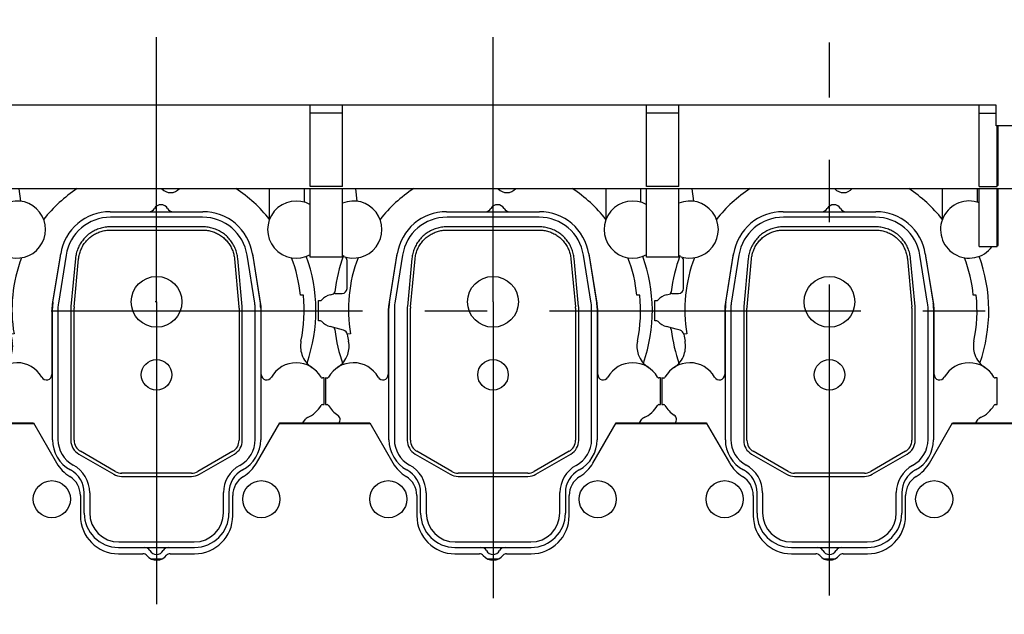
# Model space of a CAD drawing. Header units: millimetres. Extents: x 0 to 1189, y 0 to 841.
# Tile 49 of 95: x 819 to 896, y 226 to 273. Entities that reach past the tile are written whole.
import ezdxf
from ezdxf.enums import TextEntityAlignment as Align

# ---------------------------------------------------------------- set-up
doc = ezdxf.new("R2010")
doc.units = ezdxf.units.MM
doc.header["$LTSCALE"] = 65.395
doc.linetypes.add('CENTER', pattern=[0.6, 0.375, -0.075, 0.075, -0.075])
doc.layers.get('0').update_dxf_attribs({"linetype": 'CONTINUOUS'})
for name, color, linetype in [('1907_210700_40_SIMPLE1_X_ABL742', 7, 'CONTINUOUS'), ('1907_210700_40_SIMPLE1_X_ABL744', 7, 'CONTINUOUS'), ('1907_210700_40_SIMPLE1_X_ABL746', 7, 'CONTINUOUS'), ('1907_211000_02_SIMPLE1_X_ABL734', 7, 'CONTINUOUS'), ('1907_211000_02_SIMPLE1_X_ABL736', 7, 'CONTINUOUS'), ('1907_211000_02_SIMPLE1_X_ABL738', 7, 'CONTINUOUS'), ('1907_734000_04_SIMPLE1_C_ABL644', 7, 'CONTINUOUS'), ('1937_111000_09_SIMPLE1_D_ABL646', 7, 'CONTINUOUS'), ('32007_040000_TLKGS_KS_V_ABL630', 7, 'CONTINUOUS'), ('32007_041000_TLKGS_KS_V_ABL631', 7, 'CONTINUOUS'), ('32007_060000_TLKGS_KGS_V_ABL703', 7, 'CONTINUOUS'), ('32067_030000_TLKGS_V_ABL640', 7, 'CONTINUOUS'), ('32067_100000_TLKGS_V_ABL641', 7, 'CONTINUOUS'), ('32067_200000_TLKGS_V_ABL674', 7, 'CONTINUOUS'), ('32067_700000_TLKGS_V_ABL665', 7, 'CONTINUOUS'), ('top_7_VBL628', 7, 'CONTINUOUS')]:
    doc.layers.add(name, color=color, linetype=linetype)
doc.styles.get("Standard").update_dxf_attribs({"font": 'txt', "width": 0.6})
doc.dimstyles.new('DIMSTYLE_2', dxfattribs={"dimtxt": 3.5, "dimasz": 3.5, "dimexe": 1.8, "dimexo": 0, "dimgap": 0.875, "dimtad": 1, "dimdec": 0, "dimlfac": 20, "dimdsep": 46, "dimtxsty": 'STANDARD', "dimblk": '_FILLED', "dimblk1": '_FILLED', "dimblk2": '_FILLED', "dimcen": 0.09, "dimadec": 0, "dimazin": 0, "dimtp": 2, "dimtm": 2, "dimtfac": 1, "dimtdec": 0, "dimtofl": 0, "dimtmove": 0, "dimatfit": 3, "dimldrblk": '_FILLED', "dimfxl": 1, "dimtolj": 1, "dimarcsym": 0})

# ---------------------------------------------------------------- blocks, each defined once
blk = doc.blocks.new('_FILLED')
at = {"color": 0, "linetype": 'BYBLOCK'}
blk.add_solid([(0, 0), (-1, 0.167), (-1, -0.167)], dxfattribs=at)
blk = doc.blocks.new('*D1')
at = {"color": 2, "linetype": 'CONTINUOUS'}
for p, q in [((940.557, 305.65), (695.6, 305.65)), ((697.4, 305.65), (697.4, 250.94)), ((697.4, 196.231), (697.4, 250.94)), ((924.363, 196.231), (695.6, 196.231))]:
    blk.add_line(p, q, dxfattribs=at)
at = {"color": 2, "linetype": 'CONTINUOUS', "xscale": 3.5, "yscale": 3.5, "zscale": 3.5}
for p, rotation in [((697.4, 305.65), 90), ((697.4, 196.231), 270)]:
    blk.add_blockref('_FILLED', p, dxfattribs=dict(at, rotation=rotation))
at = {"color": 2, "linetype": 'CONTINUOUS', "width": 0.636905}
blk.add_text('2188', height=3.5, rotation=90, dxfattribs=at).set_placement((696.525, 250.94), align=Align.CENTER)
blk = doc.blocks.new('*D31')
at = {"color": 2, "linetype": 'CONTINUOUS'}
for p, q in [((707.4, 285.975), (707.4, 325.985)), ((994.588, 254.072), (994.588, 325.985)), ((707.4, 324.185), (850.994, 324.185)), ((994.588, 324.185), (850.994, 324.185))]:
    blk.add_line(p, q, dxfattribs=at)
at = {"color": 2, "linetype": 'CONTINUOUS', "xscale": 3.5, "yscale": 3.5, "zscale": 3.5, "rotation": 180}
blk.add_blockref('_FILLED', (707.4, 324.185), dxfattribs=at)
at = {"color": 2, "linetype": 'CONTINUOUS', "xscale": 3.5, "yscale": 3.5, "zscale": 3.5}
blk.add_blockref('_FILLED', (994.588, 324.185), dxfattribs=at)
at = {"color": 2, "linetype": 'CONTINUOUS', "width": 0.672619}
blk.add_text('5744', height=3.5, dxfattribs=at).set_placement((850.994, 325.06), align=Align.CENTER)
blk = doc.blocks.new('1907_734000_04_SIMPLE1_T1_C_PBL645', base_point=(824.801, 250))
at = {"layer": '1907_734000_04_SIMPLE1_T1_C_PBL645', "color": 2, "linetype": 'CENTER'}
blk.add_line((703.492, 250), (946.109, 250), dxfattribs=at)
blk = doc.blocks.new('1907_734000_04_SIMPLE1_C_ABL644', base_point=(824.801, 250))
at = {"layer": '1907_734000_04_SIMPLE1_T1_C_PBL645'}
blk.add_blockref('1907_734000_04_SIMPLE1_T1_C_PBL645', (824.801, 250), dxfattribs=at)
blk = doc.blocks.new('32007_041000_TLKGS_KS_V_ABL631', base_point=(824.801, 259.118))
at = {"layer": '1907_734000_04_SIMPLE1_C_ABL644'}
blk.add_blockref('1907_734000_04_SIMPLE1_C_ABL644', (824.801, 250), dxfattribs=at)
blk = doc.blocks.new('32007_040000_TLKGS_KS_V_ABL630', base_point=(824.801, 259.118))
at = {"layer": '32007_041000_TLKGS_KS_V_ABL631'}
blk.add_blockref('32007_041000_TLKGS_KS_V_ABL631', (824.801, 259.118), dxfattribs=at)
blk = doc.blocks.new('1937_111000_09_SIMPLE1_T2_D_PBL933', base_point=(829.152, 250.069))
at = {"layer": '1937_111000_09_SIMPLE1_T2_D_PBL933', "color": 7, "linetype": 'CONTINUOUS'}
for centre, radius, start, end in [((829.5, 250), 12.55, 159.77488, 173.17048), ((829.5, 250), 12.55, 340.81576, 19.98118), ((816.741, 251.528), 0.3, 320.34682, 353.13658), ((816.741, 248.472), 0.3, 6.84681, 37.58756), ((829.5, 250), 12.55, 186.82992, 199.5564)]:
    blk.add_arc(centre, radius, start, end, dxfattribs=at)
blk = doc.blocks.new('1937_111000_09_SIMPLE1_T2_D_PBL937', base_point=(855.652, 250.069))
at = {"layer": '1937_111000_09_SIMPLE1_T2_D_PBL937', "color": 7, "linetype": 'CONTINUOUS'}
for centre, radius, start, end in [((856, 250), 12.55, 159.77488, 173.17048), ((856, 250), 12.55, 340.81576, 19.98118), ((843.241, 251.528), 0.3, 320.34682, 353.13658), ((843.241, 248.472), 0.3, 6.84681, 37.58756), ((856, 250), 12.55, 186.82992, 199.5564)]:
    blk.add_arc(centre, radius, start, end, dxfattribs=at)
blk = doc.blocks.new('1937_111000_09_SIMPLE1_T2_D_PBL941', base_point=(882.152, 250.069))
at = {"layer": '1937_111000_09_SIMPLE1_T2_D_PBL941', "color": 7, "linetype": 'CONTINUOUS'}
for centre, radius, start, end in [((882.5, 250), 12.55, 159.77488, 173.17048), ((882.5, 250), 12.55, 340.81576, 19.98118), ((869.741, 251.528), 0.3, 320.34682, 353.13658), ((869.741, 248.472), 0.3, 6.84681, 37.58756), ((882.5, 250), 12.55, 186.82992, 199.5564)]:
    blk.add_arc(centre, radius, start, end, dxfattribs=at)
blk = doc.blocks.new('1937_111000_09_SIMPLE1_D_ABL646', base_point=(817.95, 248.521))
at = {"layer": '1937_111000_09_SIMPLE1_T2_D_PBL933'}
blk.add_blockref('1937_111000_09_SIMPLE1_T2_D_PBL933', (829.152, 250.069), dxfattribs=at)
at = {"layer": '1937_111000_09_SIMPLE1_T2_D_PBL937'}
blk.add_blockref('1937_111000_09_SIMPLE1_T2_D_PBL937', (855.652, 250.069), dxfattribs=at)
at = {"layer": '1937_111000_09_SIMPLE1_T2_D_PBL941'}
blk.add_blockref('1937_111000_09_SIMPLE1_T2_D_PBL941', (882.152, 250.069), dxfattribs=at)
blk = doc.blocks.new('32067_171000_01_SIMPLE1_T1_X_PBL673', base_point=(818.9, 227.608))
at = {"layer": '32067_171000_01_SIMPLE1_T1_X_PBL673', "color": 7, "linetype": 'CONTINUOUS'}
for p, q in [((812.671, 241.113), (819.828, 241.113)), ((812.701, 241.166), (819.797, 241.166)), ((819.797, 241.166), (821.622, 238.005)), ((837.375, 238.002), (839.201, 241.166)), ((839.171, 241.113), (846.328, 241.113)), ((839.201, 241.166), (846.297, 241.166)), ((846.297, 241.166), (848.122, 238.005)), ((863.875, 238.002), (865.701, 241.166)), ((865.671, 241.113), (872.828, 241.113)), ((865.701, 241.166), (872.797, 241.166)), ((872.797, 241.166), (874.622, 238.005)), ((890.375, 238.002), (892.201, 241.166)), ((892.171, 241.113), (902.3, 241.113)), ((892.201, 241.166), (902.3, 241.166)), ((823.5, 235.448), (823.5, 233.85)), ((835.5, 233.849), (835.5, 235.449)), ((850, 235.448), (850, 233.85)), ((862, 233.849), (862, 235.449)), ((876.5, 235.448), (876.5, 233.85)), ((888.5, 233.849), (888.5, 235.449)), ((826.5, 230.85), (828.43, 230.85)), ((830.57, 230.85), (832.5, 230.85)), ((853, 230.85), (854.93, 230.85)), ((857.07, 230.85), (859, 230.85)), ((879.5, 230.85), (881.43, 230.85)), ((883.57, 230.85), (885.5, 230.85))]:
    blk.add_line(p, q, dxfattribs=at)
for centre, radius, start, end in [((824.22, 239.505), 3, 210, 238.66775), ((834.779, 239.505), 3, 301.36512, 329.9387), ((850.72, 239.505), 3, 210, 238.66775), ((861.279, 239.505), 3, 301.36512, 329.9387), ((877.22, 239.505), 3, 210, 238.66775), ((887.779, 239.505), 3, 301.36512, 329.9387), ((821.75, 235.448), 1.75, 0, 58.66775), ((837.25, 235.449), 1.75, 121.33225, 180), ((848.25, 235.448), 1.75, 0, 58.66775), ((863.75, 235.449), 1.75, 121.33225, 180), ((874.75, 235.448), 1.75, 0, 58.66775), ((890.25, 235.449), 1.75, 121.33225, 180), ((826.5, 233.85), 3, 180, 270), ((832.5, 233.85), 3, 270, 359.97337), ((853, 233.85), 3, 180, 270), ((859, 233.85), 3, 270, 359.97337), ((879.5, 233.85), 3, 180, 270), ((885.5, 233.85), 3, 270, 359.97337), ((828.43, 230.45), 0.4, 39.63531, 90), ((829.502, 231.35), 1, 220.16568, 322.39487), ((830.57, 230.45), 0.4, 90, 133.57607), ((854.93, 230.45), 0.4, 39.63531, 90), ((856.002, 231.35), 1, 220.16568, 322.39487), ((857.07, 230.45), 0.4, 90, 133.57607), ((881.43, 230.45), 0.4, 39.63531, 90), ((882.502, 231.35), 1, 220.16568, 322.39487), ((883.57, 230.45), 0.4, 90, 133.57607)]:
    blk.add_arc(centre, radius, start, end, dxfattribs=at)
blk = doc.blocks.new('32067_171000_01_SIMPLE1_T4_X_PBL934', base_point=(821.25, 235.15))
at = {"layer": '32067_171000_01_SIMPLE1_T4_X_PBL934', "color": 7, "linetype": 'CONTINUOUS'}
blk.add_circle((821.25, 235.15), 1.462, dxfattribs=at)
blk = doc.blocks.new('32067_171000_01_SIMPLE1_T4_X_PBL935', base_point=(837.75, 235.15))
at = {"layer": '32067_171000_01_SIMPLE1_T4_X_PBL935', "color": 7, "linetype": 'CONTINUOUS'}
blk.add_circle((837.75, 235.15), 1.462, dxfattribs=at)
blk = doc.blocks.new('32067_171000_01_SIMPLE1_T4_X_PBL936', base_point=(847.75, 235.15))
at = {"layer": '32067_171000_01_SIMPLE1_T4_X_PBL936', "color": 7, "linetype": 'CONTINUOUS'}
blk.add_circle((847.75, 235.15), 1.462, dxfattribs=at)
blk = doc.blocks.new('32067_171000_01_SIMPLE1_T4_X_PBL939', base_point=(864.25, 235.15))
at = {"layer": '32067_171000_01_SIMPLE1_T4_X_PBL939', "color": 7, "linetype": 'CONTINUOUS'}
blk.add_circle((864.25, 235.15), 1.462, dxfattribs=at)
blk = doc.blocks.new('32067_171000_01_SIMPLE1_T4_X_PBL940', base_point=(874.25, 235.15))
at = {"layer": '32067_171000_01_SIMPLE1_T4_X_PBL940', "color": 7, "linetype": 'CONTINUOUS'}
blk.add_circle((874.25, 235.15), 1.462, dxfattribs=at)
blk = doc.blocks.new('32067_171000_01_SIMPLE1_T4_X_PBL942', base_point=(890.75, 235.15))
at = {"layer": '32067_171000_01_SIMPLE1_T4_X_PBL942', "color": 7, "linetype": 'CONTINUOUS'}
blk.add_circle((890.75, 235.15), 1.462, dxfattribs=at)
blk = doc.blocks.new('32067_171000_01_SIMPLE1_X_ABL668', base_point=(818.134, 227.608))
at = {"layer": '32067_171000_01_SIMPLE1_T1_X_PBL673'}
blk.add_blockref('32067_171000_01_SIMPLE1_T1_X_PBL673', (818.9, 227.608), dxfattribs=at)
at = {"layer": '32067_171000_01_SIMPLE1_T4_X_PBL934'}
blk.add_blockref('32067_171000_01_SIMPLE1_T4_X_PBL934', (821.25, 235.15), dxfattribs=at)
at = {"layer": '32067_171000_01_SIMPLE1_T4_X_PBL935'}
blk.add_blockref('32067_171000_01_SIMPLE1_T4_X_PBL935', (837.75, 235.15), dxfattribs=at)
at = {"layer": '32067_171000_01_SIMPLE1_T4_X_PBL936'}
blk.add_blockref('32067_171000_01_SIMPLE1_T4_X_PBL936', (847.75, 235.15), dxfattribs=at)
at = {"layer": '32067_171000_01_SIMPLE1_T4_X_PBL939'}
blk.add_blockref('32067_171000_01_SIMPLE1_T4_X_PBL939', (864.25, 235.15), dxfattribs=at)
at = {"layer": '32067_171000_01_SIMPLE1_T4_X_PBL940'}
blk.add_blockref('32067_171000_01_SIMPLE1_T4_X_PBL940', (874.25, 235.15), dxfattribs=at)
at = {"layer": '32067_171000_01_SIMPLE1_T4_X_PBL942'}
blk.add_blockref('32067_171000_01_SIMPLE1_T4_X_PBL942', (890.75, 235.15), dxfattribs=at)
blk = doc.blocks.new('32067_100000_TLKGS_V_ABL641', base_point=(821.2, 250))
at = {"layer": '1937_111000_09_SIMPLE1_D_ABL646'}
blk.add_blockref('1937_111000_09_SIMPLE1_D_ABL646', (817.95, 248.521), dxfattribs=at)
at = {"layer": '32067_171000_01_SIMPLE1_X_ABL668'}
blk.add_blockref('32067_171000_01_SIMPLE1_X_ABL668', (818.134, 227.608), dxfattribs=at)
blk = doc.blocks.new('32067_727000_01_SIMPLE1_T1_X_PBL667', base_point=(855.913, 265.322))
at = {"layer": '32067_727000_01_SIMPLE1_T1_X_PBL667', "color": 7, "linetype": 'CONTINUOUS'}
for p, q in [((895.638, 266.179), (731.475, 266.179)), ((841.6, 259.787), (841.6, 266.179)), ((844.15, 259.787), (844.15, 266.179)), ((868.1, 259.787), (868.1, 266.179)), ((870.65, 259.787), (870.65, 266.179)), ((894.3, 259.783), (894.3, 266.179)), ((895.638, 264.55), (895.638, 266.179)), ((844.15, 265.55), (841.6, 265.55)), ((870.65, 265.55), (868.1, 265.55)), ((894.3, 265.549), (895.638, 265.549)), ((923.462, 264.55), (895.638, 264.55)), ((895.7, 259.783), (895.7, 264.55)), ((895.8, 259.862), (895.8, 264.55)), ((895.8, 259.862), (895.7, 259.862)), ((899.412, 259.604), (753.964, 259.604)), ((844.15, 259.787), (841.6, 259.787)), ((841.6, 254.225), (841.6, 259.604)), ((844.15, 254.225), (844.15, 259.604)), ((870.65, 259.787), (868.1, 259.787)), ((868.1, 254.225), (868.1, 259.604)), ((870.65, 254.225), (870.65, 259.604)), ((894.3, 259.783), (895.7, 259.783)), ((894.3, 255.064), (894.3, 259.604)), ((895.7, 255.064), (895.7, 259.604)), ((895.7, 259.558), (895.8, 259.558)), ((895.8, 255.125), (895.8, 259.604)), ((894.3, 255.064), (895.7, 255.064)), ((895.7, 255.125), (895.8, 255.125)), ((844.15, 254.225), (841.6, 254.225)), ((870.65, 254.225), (868.1, 254.225))]:
    blk.add_line(p, q, dxfattribs=at)
blk = doc.blocks.new('32067_727000_01_SIMPLE1_X_ABL666', base_point=(855.913, 265.322))
at = {"layer": '32067_727000_01_SIMPLE1_T1_X_PBL667'}
blk.add_blockref('32067_727000_01_SIMPLE1_T1_X_PBL667', (855.913, 265.322), dxfattribs=at)
blk = doc.blocks.new('32067_700000_TLKGS_V_ABL665', base_point=(855.913, 265.322))
at = {"layer": '32067_727000_01_SIMPLE1_X_ABL666'}
blk.add_blockref('32067_727000_01_SIMPLE1_X_ABL666', (855.913, 265.322), dxfattribs=at)
blk = doc.blocks.new('1907_211000_02_SIMPLE1_T1_X_PBL735', base_point=(829.299, 245.325))
at = {"layer": '1907_211000_02_SIMPLE1_T1_X_PBL735', "color": 7, "linetype": 'CONTINUOUS'}
for p, q in [((818.661, 259.604), (818.783, 258.623)), ((838.377, 259.604), (838.377, 257.224)), ((841.125, 259.604), (841.125, 258.552)), ((818, 251.75), (818, 253.95)), ((821.901, 254.285), (821.288, 250.476)), ((837.712, 250.476), (837.099, 254.285)), ((816.664, 251.256), (816.969, 251.338)), ((817.073, 251.351), (817.504, 251.351)), ((817.504, 251.351), (817.6, 251.35)), ((817.6, 251.35), (817.62, 251.35)), ((815.75, 249.2), (815.75, 250.8)), ((815.75, 250.8), (815.915, 250.8)), ((841.061, 251.217), (840.833, 251.217)), ((821.25, 250), (821.25, 244.972)), ((837.75, 244.972), (837.75, 250)), ((815.915, 249.2), (815.75, 249.2)), ((817.429, 248.539), (816.664, 248.744)), ((817.729, 248.464), (817.429, 248.539)), ((818.274, 248.176), (818.025, 248.141)), ((816.3, 244.7), (816.3, 242.6)), ((816.435, 244.698), (816.3, 244.7)), ((816.302, 244.7), (816.436, 244.7)), ((842.7, 244.7), (842.564, 244.7)), ((842.7, 242.6), (842.7, 244.7)), ((816.3, 242.6), (816.436, 242.6)), ((842.564, 242.6), (842.7, 242.6)), ((841.026, 241.166), (841.223, 241.447)), ((829.07, 230.45), (829.934, 230.45))]:
    blk.add_line(p, q, dxfattribs=at)
for centre, radius, start, end in [((829.5, 250.09), 11.389, 123.25837, 141.39103), ((830.6, 260.2), 0.9, 220.88145, 320.3978), ((829.5, 250.09), 11.389, 38.60897, 56.74163), ((818.5, 256.391), 2.25, 247.74416, 112.25584), ((840.5, 256.391), 2.25, 60.2507, 299.7493), ((825.85, 253.65), 4, 168.01522, 170.862), ((833.15, 253.65), 4, 9.138, 11.98774), ((817.6, 253.95), 0.4, 0, 43.4402), ((829.5, 250.09), 11.389, 159.00241, 189.67734), ((829.5, 250.09), 11.389, 5.67822, 20.99759), ((817.073, 250.947), 0.404, 90, 104.99125), ((817.6, 251.75), 0.4, 272.86509, 360), ((815.915, 250.927), 0.127, 270, 319.48005), ((817, 250), 1.3, 105, 139.48005), ((829.5, 250), 11.625, 348.08034, 6.00988), ((824.25, 250), 3, 170.862, 180), ((834.75, 250), 3, 0, 9.138), ((815.915, 249.073), 0.127, 40.51995, 90), ((817, 250), 1.3, 220.51995, 255), ((817.631, 248.077), 0.399, 9.20128, 75.75669), ((829.5, 250), 11.625, 189.20282, 191.91966), ((816.169, 247.203), 1.997, 340.71857, 11.4446), ((842.831, 247.203), 1.997, 168.5554, 199.2161), ((818.5, 243.65), 2.25, 29.71134, 150.39754), ((816.157, 247.207), 2.009, 303.37034, 340.71857), ((840.5, 243.65), 2.25, 29.65319, 150.36526), ((842.848, 247.211), 2.016, 199.27959, 236.59964), ((816.435, 244.823), 0.125, 270, 330.39754), ((816.436, 244.825), 0.125, 270, 311.31224), ((820.825, 244.972), 0.425, 209.14951, 360), ((838.175, 244.973), 0.425, 180.08023, 330.36526), ((842.564, 244.825), 0.125, 209.64323, 270), ((816.436, 242.475), 0.125, 29.65126, 89.97708), ((818.5, 243.65), 2.25, 209.65126, 236.96926), ((840.5, 243.65), 2.25, 293.42113, 330.34857), ((842.564, 242.475), 0.125, 90.02292, 150.34857), ((817.055, 241.427), 0.401, 318.45806, 56.97183), ((841.551, 241.217), 0.4, 113.01573, 145), ((842.128, 240.24), 1.529, 115.81176, 123.64796)]:
    blk.add_arc(centre, radius, start, end, dxfattribs=at)
blk = doc.blocks.new('1907_211000_02_SIMPLE1_X_ABL734', base_point=(829.299, 245.325))
at = {"layer": '1907_211000_02_SIMPLE1_T1_X_PBL735'}
blk.add_blockref('1907_211000_02_SIMPLE1_T1_X_PBL735', (829.299, 245.325), dxfattribs=at)
blk = doc.blocks.new('1907_211000_02_SIMPLE1_T1_X_PBL737', base_point=(855.799, 245.325))
at = {"layer": '1907_211000_02_SIMPLE1_T1_X_PBL737', "color": 7, "linetype": 'CONTINUOUS'}
for p, q in [((845.161, 259.604), (845.283, 258.623)), ((864.877, 259.604), (864.877, 257.224)), ((867.625, 259.604), (867.625, 258.552)), ((844.5, 251.75), (844.5, 253.95)), ((848.401, 254.285), (847.788, 250.476)), ((864.212, 250.476), (863.599, 254.285)), ((843.164, 251.256), (843.469, 251.338)), ((843.573, 251.351), (844.004, 251.351)), ((844.004, 251.351), (844.1, 251.35)), ((844.1, 251.35), (844.12, 251.35)), ((842.25, 250.8), (842.415, 250.8)), ((842.25, 249.2), (842.25, 250.8)), ((867.561, 251.217), (867.333, 251.217)), ((847.75, 250), (847.75, 244.972)), ((864.25, 244.972), (864.25, 250)), ((842.415, 249.2), (842.25, 249.2)), ((843.929, 248.539), (843.164, 248.744)), ((844.229, 248.464), (843.929, 248.539)), ((844.774, 248.176), (844.525, 248.141)), ((842.935, 244.698), (842.8, 244.7)), ((842.8, 244.7), (842.8, 242.6)), ((842.802, 244.7), (842.936, 244.7)), ((869.2, 244.7), (869.064, 244.7)), ((869.2, 242.6), (869.2, 244.7)), ((842.8, 242.6), (842.936, 242.6)), ((869.064, 242.6), (869.2, 242.6)), ((867.526, 241.166), (867.723, 241.447)), ((855.57, 230.45), (856.434, 230.45))]:
    blk.add_line(p, q, dxfattribs=at)
for centre, radius, start, end in [((856, 250.09), 11.389, 123.25837, 141.39103), ((857.1, 260.2), 0.9, 220.88145, 320.3978), ((856, 250.09), 11.389, 38.60897, 56.74163), ((845, 256.391), 2.25, 247.74416, 112.25584), ((867, 256.391), 2.25, 60.2507, 299.7493), ((852.35, 253.65), 4, 168.01522, 170.862), ((859.65, 253.65), 4, 9.138, 11.98774), ((844.1, 253.95), 0.4, 0, 43.4402), ((856, 250.09), 11.389, 159.00241, 189.67734), ((856, 250.09), 11.389, 5.67822, 20.99759), ((843.573, 250.947), 0.404, 90, 104.99125), ((844.1, 251.75), 0.4, 272.86509, 360), ((842.415, 250.927), 0.127, 270, 319.48005), ((843.5, 250), 1.3, 105, 139.48005), ((856, 250), 11.625, 348.08034, 6.00988), ((850.75, 250), 3, 170.862, 180), ((861.25, 250), 3, 0, 9.138), ((842.415, 249.073), 0.127, 40.51995, 90), ((843.5, 250), 1.3, 220.51995, 255), ((844.131, 248.077), 0.399, 9.20128, 75.75669), ((856, 250), 11.625, 189.20282, 191.91966), ((842.669, 247.203), 1.997, 340.71857, 11.4446), ((869.331, 247.203), 1.997, 168.5554, 199.2161), ((845, 243.65), 2.25, 29.71134, 150.39754), ((842.657, 247.207), 2.009, 303.37034, 340.71857), ((867, 243.65), 2.25, 29.65319, 150.36526), ((869.348, 247.211), 2.016, 199.27959, 236.59964), ((842.935, 244.823), 0.125, 270, 330.39754), ((842.936, 244.825), 0.125, 270, 311.31224), ((847.325, 244.972), 0.425, 209.14951, 360), ((864.675, 244.973), 0.425, 180.08023, 330.36526), ((869.064, 244.825), 0.125, 209.64323, 270), ((842.936, 242.475), 0.125, 29.65126, 89.97708), ((845, 243.65), 2.25, 209.65126, 236.96926), ((867, 243.65), 2.25, 293.42113, 330.34857), ((869.064, 242.475), 0.125, 90.02292, 150.34857), ((843.555, 241.427), 0.401, 318.45806, 56.97183), ((868.051, 241.217), 0.4, 113.01573, 145), ((868.628, 240.24), 1.529, 115.81176, 123.64796)]:
    blk.add_arc(centre, radius, start, end, dxfattribs=at)
blk = doc.blocks.new('1907_211000_02_SIMPLE1_X_ABL736', base_point=(855.799, 245.325))
at = {"layer": '1907_211000_02_SIMPLE1_T1_X_PBL737'}
blk.add_blockref('1907_211000_02_SIMPLE1_T1_X_PBL737', (855.799, 245.325), dxfattribs=at)
blk = doc.blocks.new('1907_211000_02_SIMPLE1_T1_X_PBL739', base_point=(882.299, 245.325))
at = {"layer": '1907_211000_02_SIMPLE1_T1_X_PBL739', "color": 7, "linetype": 'CONTINUOUS'}
for p, q in [((871.661, 259.604), (871.783, 258.623)), ((891.377, 259.604), (891.377, 257.224)), ((894.125, 259.604), (894.125, 258.552)), ((871, 251.75), (871, 253.95)), ((874.901, 254.285), (874.288, 250.476)), ((890.712, 250.476), (890.099, 254.285)), ((869.664, 251.256), (869.969, 251.338)), ((870.073, 251.351), (870.504, 251.351)), ((870.504, 251.351), (870.6, 251.35)), ((870.6, 251.35), (870.62, 251.35)), ((868.75, 250.8), (868.915, 250.8)), ((868.75, 249.2), (868.75, 250.8)), ((894.061, 251.217), (893.833, 251.217)), ((874.25, 250), (874.25, 244.972)), ((890.75, 244.972), (890.75, 250)), ((868.915, 249.2), (868.75, 249.2)), ((870.429, 248.539), (869.664, 248.744)), ((870.729, 248.464), (870.429, 248.539)), ((871.274, 248.176), (871.025, 248.141)), ((869.435, 244.698), (869.3, 244.7)), ((869.3, 244.7), (869.3, 242.6)), ((869.302, 244.7), (869.436, 244.7)), ((895.7, 244.7), (895.564, 244.7)), ((895.7, 242.6), (895.7, 244.7)), ((869.3, 242.6), (869.436, 242.6)), ((895.564, 242.6), (895.7, 242.6)), ((894.026, 241.166), (894.223, 241.447)), ((882.07, 230.45), (882.934, 230.45))]:
    blk.add_line(p, q, dxfattribs=at)
for centre, radius, start, end in [((882.5, 250.09), 11.389, 123.25837, 141.39103), ((883.6, 260.2), 0.9, 220.88145, 320.3978), ((882.5, 250.09), 11.389, 38.60897, 56.74163), ((871.5, 256.391), 2.25, 247.74416, 112.25584), ((893.5, 256.391), 2.25, 68.60043, 323.88928), ((878.85, 253.65), 4, 168.01522, 170.862), ((886.15, 253.65), 4, 9.138, 11.98774), ((870.6, 253.95), 0.4, 0, 43.4402), ((882.5, 250.09), 11.389, 159.00241, 189.67734), ((882.5, 250.09), 11.389, 5.67822, 20.99759), ((870.073, 250.947), 0.404, 90, 104.99125), ((870.6, 251.75), 0.4, 272.86509, 360), ((868.915, 250.927), 0.127, 270, 319.48005), ((870, 250), 1.3, 105, 139.48005), ((882.5, 250), 11.625, 348.08034, 6.00988), ((877.25, 250), 3, 170.862, 180), ((887.75, 250), 3, 0, 9.138), ((868.915, 249.073), 0.127, 40.51995, 90), ((870, 250), 1.3, 220.51995, 255), ((870.631, 248.077), 0.399, 9.20128, 75.75669), ((882.5, 250), 11.625, 189.20282, 191.91966), ((869.169, 247.203), 1.997, 340.71857, 11.4446), ((895.831, 247.203), 1.997, 168.5554, 199.2161), ((871.5, 243.65), 2.25, 29.71134, 150.39754), ((869.157, 247.207), 2.009, 303.37034, 340.71857), ((893.5, 243.65), 2.25, 29.65319, 150.36526), ((895.848, 247.211), 2.016, 199.27959, 236.59964), ((869.435, 244.823), 0.125, 270, 330.39754), ((869.436, 244.825), 0.125, 270, 311.31224), ((873.825, 244.972), 0.425, 209.14951, 360), ((891.175, 244.973), 0.425, 180.08023, 330.36526), ((895.564, 244.825), 0.125, 209.64323, 270), ((869.436, 242.475), 0.125, 29.65126, 89.97708), ((871.5, 243.65), 2.25, 209.65126, 236.96926), ((893.5, 243.65), 2.25, 293.42113, 330.34857), ((895.564, 242.475), 0.125, 90.02292, 150.34857), ((870.055, 241.427), 0.401, 318.45806, 56.97183), ((894.551, 241.217), 0.4, 113.01573, 145), ((895.128, 240.24), 1.529, 115.81176, 123.64796)]:
    blk.add_arc(centre, radius, start, end, dxfattribs=at)
blk = doc.blocks.new('1907_211000_02_SIMPLE1_X_ABL738', base_point=(882.299, 245.325))
at = {"layer": '1907_211000_02_SIMPLE1_T1_X_PBL739'}
blk.add_blockref('1907_211000_02_SIMPLE1_T1_X_PBL739', (882.299, 245.325), dxfattribs=at)
blk = doc.blocks.new('1907_210700_40_SIMPLE1_T2_X_PBL743', base_point=(829.5, 249.226))
at = {"layer": '1907_210700_40_SIMPLE1_T2_X_PBL743', "color": 2, "linetype": 'CENTER'}
for q in [(829.5, 271.555), (829.395, 250.7), (829.5, 226.896)]:
    blk.add_line((829.5, 250.7), q, dxfattribs=at)
at = {"layer": '1907_210700_40_SIMPLE1_T2_X_PBL743', "color": 7, "linetype": 'CONTINUOUS'}
for p, q in [((825.849, 257.8), (833.15, 257.8)), ((833.123, 257.368), (825.877, 257.368)), ((833.152, 256.602), (825.848, 256.602)), ((825.852, 256.348), (833.148, 256.348)), ((821.337, 250.671), (821.95, 254.478)), ((822.373, 254.382), (821.765, 250.602)), ((837.235, 250.602), (836.627, 254.382)), ((837.049, 254.478), (837.673, 250.598)), ((823.11, 254.111), (822.755, 250.341)), ((823.008, 250.317), (823.363, 254.083)), ((835.637, 254.083), (835.992, 250.317)), ((836.245, 250.341), (835.89, 254.111)), ((821.3, 239.838), (821.3, 250.203)), ((821.732, 250.197), (821.732, 239.854)), ((822.748, 250.2), (822.748, 239.786)), ((823.002, 239.789), (823.002, 250.2)), ((835.998, 250.2), (835.998, 239.789)), ((836.252, 239.786), (836.252, 250.2)), ((837.268, 239.854), (837.268, 250.197)), ((837.7, 250.203), (837.7, 239.838)), ((826.251, 237.336), (823.502, 238.923)), ((835.498, 238.923), (832.749, 237.336)), ((823.373, 238.704), (826.124, 237.115)), ((832.876, 237.115), (835.627, 238.704)), ((826.749, 236.948), (832.251, 236.948)), ((832.25, 237.202), (826.751, 237.202)), ((823.8, 234.05), (823.8, 235.65)), ((824.232, 235.655), (824.232, 234.082)), ((834.768, 234.082), (834.768, 235.669)), ((835.2, 235.65), (835.2, 234.05)), ((826.5, 231.35), (832.5, 231.35)), ((826.532, 231.782), (832.468, 231.782))]:
    blk.add_line(p, q, dxfattribs=at)
for centre, radius in [((829.5, 250.7), 2), ((829.5, 244.95), 1.2)]:
    blk.add_circle(centre, radius, dxfattribs=at)
for centre, radius, start, end in [((829.85, 257.75), 0.6, 30.00551, 149.99449), ((825.849, 253.851), 3.949, 89.99974, 170.86196), ((828.897, 258.3), 0.5, 270.00507, 329.99971), ((830.803, 258.3), 0.5, 210.00028, 269.99494), ((833.15, 253.851), 3.949, 9.13796, 89.99974), ((825.877, 253.818), 3.549, 90, 170.862), ((833.123, 253.818), 3.549, 9.14064, 90), ((824.25, 250.203), 2.95, 170.862, 180), ((824.282, 250.197), 2.55, 170.862, 180), ((834.718, 250.197), 2.55, 0, 9.14064), ((834.75, 250.203), 2.95, 359.99784, 7.70393), ((824.248, 250.2), 1.5, 174.60161, 179.99245), ((824.252, 250.2), 1.25, 174.59898, 179.99012), ((834.748, 250.2), 1.25, 0.00988, 5.40102), ((834.752, 250.2), 1.5, 0.00755, 5.39839), ((824, 239.838), 2.7, 180, 241.66582), ((824.017, 239.854), 2.285, 180, 241.53788), ((823.998, 239.786), 1.25, 180.00029, 239.99951), ((824.002, 239.789), 1, 179.99716, 240.00159), ((834.998, 239.789), 1, 299.99841, 0.00284), ((835.002, 239.786), 1.25, 300.00049, 359.99971), ((834.949, 239.854), 2.318, 298.29843, 360), ((835, 239.838), 2.7, 298.33418, 360), ((821.741, 235.65), 2.059, 0, 61.66582), ((821.741, 235.655), 2.491, 0, 61.53788), ((826.751, 238.202), 1, 240.00051, 270.00189), ((832.25, 238.202), 1, 269.99955, 300.00092), ((837.203, 235.669), 2.435, 118.29843, 180), ((837.259, 235.65), 2.059, 118.33418, 180), ((826.749, 238.198), 1.25, 239.99997, 269.99917), ((832.251, 238.198), 1.25, 269.99968, 299.99888), ((826.5, 234.05), 2.7, 180, 270), ((826.532, 234.082), 2.3, 180, 270), ((832.468, 234.082), 2.3, 270, 360), ((832.5, 234.05), 2.7, 270, 360), ((828.547, 230.85), 0.5, 30.00029, 89.99493), ((830.453, 230.85), 0.5, 90.00508, 149.99972), ((829.5, 231.4), 0.6, 210.00551, 329.99449)]:
    blk.add_arc(centre, radius, start, end, dxfattribs=at)
for points, knots in [([(825.848, 256.602), (825.78, 256.602), (825.645, 256.597), (825.443, 256.575), (825.243, 256.537), (825.047, 256.485), (824.855, 256.419), (824.668, 256.339), (824.488, 256.245), (824.315, 256.138), (824.15, 256.019), (823.995, 255.888), (823.85, 255.746), (823.716, 255.593), (823.593, 255.431), (823.483, 255.261), (823.386, 255.082), (823.302, 254.897), (823.232, 254.707), (823.176, 254.511), (823.134, 254.313), (823.117, 254.178), (823.11, 254.111)], [0, 0, 0, 0, 0.050008, 0.100012, 0.150016, 0.200017, 0.250017, 0.300015, 0.350012, 0.400009, 0.450005, 0.5, 0.549995, 0.599991, 0.649988, 0.699985, 0.749983, 0.799983, 0.849984, 0.899988, 0.949992, 1, 1, 1, 1]), ([(823.363, 254.083), (823.369, 254.144), (823.385, 254.266), (823.422, 254.446), (823.473, 254.624), (823.537, 254.798), (823.613, 254.966), (823.702, 255.128), (823.802, 255.283), (823.914, 255.431), (824.036, 255.569), (824.168, 255.699), (824.309, 255.818), (824.458, 255.926), (824.616, 256.023), (824.779, 256.109), (824.949, 256.182), (825.124, 256.242), (825.303, 256.289), (825.484, 256.323), (825.668, 256.343), (825.79, 256.348), (825.852, 256.348)], [0, 0, 0, 0, 0.049755, 0.099722, 0.149799, 0.199884, 0.249908, 0.299908, 0.349929, 0.399961, 0.449986, 0.500003, 0.550021, 0.600046, 0.650078, 0.700099, 0.750098, 0.800123, 0.850209, 0.900284, 0.950248, 1, 1, 1, 1]), ([(833.148, 256.348), (833.21, 256.348), (833.332, 256.343), (833.516, 256.323), (833.697, 256.289), (833.876, 256.242), (834.051, 256.182), (834.221, 256.109), (834.384, 256.023), (834.542, 255.926), (834.691, 255.818), (834.832, 255.699), (834.964, 255.569), (835.086, 255.43), (835.198, 255.283), (835.298, 255.128), (835.387, 254.966), (835.463, 254.798), (835.527, 254.624), (835.578, 254.446), (835.615, 254.266), (835.631, 254.144), (835.637, 254.083)], [0, 0, 0, 0, 0.049755, 0.099722, 0.149799, 0.199884, 0.249908, 0.299908, 0.349929, 0.399961, 0.449986, 0.500003, 0.550021, 0.600046, 0.650078, 0.700099, 0.750098, 0.800123, 0.850209, 0.900284, 0.950248, 1, 1, 1, 1]), ([(835.89, 254.111), (835.883, 254.178), (835.866, 254.313), (835.824, 254.511), (835.768, 254.707), (835.698, 254.897), (835.614, 255.082), (835.517, 255.261), (835.407, 255.431), (835.284, 255.593), (835.15, 255.746), (835.005, 255.888), (834.849, 256.019), (834.685, 256.138), (834.512, 256.245), (834.332, 256.339), (834.145, 256.419), (833.953, 256.485), (833.757, 256.537), (833.557, 256.575), (833.355, 256.597), (833.22, 256.602), (833.152, 256.602)], [0, 0, 0, 0, 0.050008, 0.100012, 0.150016, 0.200017, 0.250017, 0.300015, 0.350012, 0.400009, 0.450005, 0.5, 0.549995, 0.599991, 0.649988, 0.699985, 0.749983, 0.799983, 0.849984, 0.899988, 0.949992, 1, 1, 1, 1])]:
    blk.add_open_spline(points, degree=3, knots=knots, dxfattribs=at)
blk = doc.blocks.new('1907_210700_40_SIMPLE1_X_ABL742', base_point=(829.5, 249.226))
at = {"layer": '1907_210700_40_SIMPLE1_T2_X_PBL743'}
blk.add_blockref('1907_210700_40_SIMPLE1_T2_X_PBL743', (829.5, 249.226), dxfattribs=at)
blk = doc.blocks.new('1907_210700_40_SIMPLE1_T2_X_PBL745', base_point=(856, 249.46))
at = {"layer": '1907_210700_40_SIMPLE1_T2_X_PBL745', "color": 2, "linetype": 'CENTER'}
for q in [(856, 271.555), (856, 227.365)]:
    blk.add_line((856, 250.7), q, dxfattribs=at)
at = {"layer": '1907_210700_40_SIMPLE1_T2_X_PBL745', "color": 7, "linetype": 'CONTINUOUS'}
for p, q in [((852.349, 257.8), (859.65, 257.8)), ((859.623, 257.368), (852.377, 257.368)), ((859.652, 256.602), (852.348, 256.602)), ((852.352, 256.348), (859.648, 256.348)), ((847.837, 250.671), (848.45, 254.478)), ((848.873, 254.382), (848.265, 250.602)), ((863.735, 250.602), (863.127, 254.382)), ((863.549, 254.478), (864.173, 250.598)), ((849.61, 254.111), (849.255, 250.341)), ((849.508, 250.317), (849.863, 254.083)), ((862.137, 254.083), (862.492, 250.317)), ((862.745, 250.341), (862.39, 254.111)), ((847.8, 239.838), (847.8, 250.203)), ((848.232, 250.197), (848.232, 239.854)), ((849.248, 250.2), (849.248, 239.786)), ((849.502, 239.789), (849.502, 250.2)), ((862.498, 250.2), (862.498, 239.789)), ((862.752, 239.786), (862.752, 250.2)), ((863.768, 239.854), (863.768, 250.197)), ((864.2, 250.203), (864.2, 239.838)), ((852.751, 237.336), (850.002, 238.923)), ((861.998, 238.923), (859.249, 237.336)), ((849.873, 238.704), (852.624, 237.115)), ((859.376, 237.115), (862.127, 238.704)), ((853.249, 236.948), (858.751, 236.948)), ((858.75, 237.202), (853.251, 237.202)), ((850.3, 234.05), (850.3, 235.65)), ((850.732, 235.655), (850.732, 234.082)), ((861.268, 234.082), (861.268, 235.669)), ((861.7, 235.65), (861.7, 234.05)), ((853, 231.35), (859, 231.35)), ((853.032, 231.782), (858.968, 231.782))]:
    blk.add_line(p, q, dxfattribs=at)
for centre, radius in [((856, 250.7), 2), ((856, 244.95), 1.2)]:
    blk.add_circle(centre, radius, dxfattribs=at)
for centre, radius, start, end in [((856.35, 257.75), 0.6, 30.00551, 149.99449), ((852.349, 253.851), 3.949, 89.99974, 170.86196), ((855.397, 258.3), 0.5, 270.00507, 329.99971), ((857.303, 258.3), 0.5, 210.00028, 269.99494), ((859.65, 253.851), 3.949, 9.13796, 89.99974), ((852.377, 253.818), 3.549, 90, 170.862), ((859.623, 253.818), 3.549, 9.14064, 90), ((850.75, 250.203), 2.95, 170.862, 180), ((850.782, 250.197), 2.55, 170.862, 180), ((861.218, 250.197), 2.55, 0, 9.14064), ((861.25, 250.203), 2.95, 359.99784, 7.70393), ((850.748, 250.2), 1.5, 174.60161, 179.99245), ((850.752, 250.2), 1.25, 174.59898, 179.99012), ((861.248, 250.2), 1.25, 0.00988, 5.40102), ((861.252, 250.2), 1.5, 0.00755, 5.39839), ((850.5, 239.838), 2.7, 180, 241.66582), ((850.517, 239.854), 2.285, 180, 241.53788), ((850.498, 239.786), 1.25, 180.00029, 239.99951), ((850.502, 239.789), 1, 179.99716, 240.00159), ((861.498, 239.789), 1, 299.99841, 0.00284), ((861.502, 239.786), 1.25, 300.00049, 359.99971), ((861.449, 239.854), 2.318, 298.29843, 360), ((861.5, 239.838), 2.7, 298.33418, 360), ((848.241, 235.65), 2.059, 0, 61.66582), ((848.241, 235.655), 2.491, 0, 61.53788), ((853.251, 238.202), 1, 240.00051, 270.00189), ((858.75, 238.202), 1, 269.99955, 300.00092), ((863.703, 235.669), 2.435, 118.29843, 180), ((863.759, 235.65), 2.059, 118.33418, 180), ((853.249, 238.198), 1.25, 239.99997, 269.99917), ((858.751, 238.198), 1.25, 269.99968, 299.99888), ((853, 234.05), 2.7, 180, 270), ((853.032, 234.082), 2.3, 180, 270), ((858.968, 234.082), 2.3, 270, 360), ((859, 234.05), 2.7, 270, 360), ((855.047, 230.85), 0.5, 30.00029, 89.99493), ((856.953, 230.85), 0.5, 90.00508, 149.99972), ((856, 231.4), 0.6, 210.00551, 329.99449)]:
    blk.add_arc(centre, radius, start, end, dxfattribs=at)
for points, knots in [([(852.348, 256.602), (852.28, 256.602), (852.145, 256.597), (851.943, 256.575), (851.743, 256.537), (851.547, 256.485), (851.355, 256.419), (851.168, 256.339), (850.988, 256.245), (850.815, 256.138), (850.65, 256.019), (850.495, 255.888), (850.35, 255.746), (850.216, 255.593), (850.093, 255.431), (849.983, 255.261), (849.886, 255.082), (849.802, 254.897), (849.732, 254.707), (849.676, 254.511), (849.634, 254.313), (849.617, 254.178), (849.61, 254.111)], [0, 0, 0, 0, 0.050008, 0.100012, 0.150016, 0.200017, 0.250017, 0.300015, 0.350012, 0.400009, 0.450005, 0.5, 0.549995, 0.599991, 0.649988, 0.699985, 0.749983, 0.799983, 0.849984, 0.899988, 0.949992, 1, 1, 1, 1]), ([(849.863, 254.083), (849.869, 254.144), (849.885, 254.266), (849.922, 254.446), (849.973, 254.624), (850.037, 254.798), (850.113, 254.966), (850.202, 255.128), (850.302, 255.283), (850.414, 255.431), (850.536, 255.569), (850.668, 255.699), (850.809, 255.818), (850.958, 255.926), (851.116, 256.023), (851.279, 256.109), (851.449, 256.182), (851.624, 256.242), (851.803, 256.289), (851.984, 256.323), (852.168, 256.343), (852.29, 256.348), (852.352, 256.348)], [0, 0, 0, 0, 0.049755, 0.099722, 0.149799, 0.199884, 0.249908, 0.299908, 0.349929, 0.399961, 0.449986, 0.500003, 0.550021, 0.600046, 0.650078, 0.700099, 0.750098, 0.800123, 0.850209, 0.900284, 0.950248, 1, 1, 1, 1]), ([(859.648, 256.348), (859.71, 256.348), (859.832, 256.343), (860.016, 256.323), (860.197, 256.289), (860.376, 256.242), (860.551, 256.182), (860.721, 256.109), (860.884, 256.023), (861.042, 255.926), (861.191, 255.818), (861.332, 255.699), (861.464, 255.569), (861.586, 255.43), (861.698, 255.283), (861.798, 255.128), (861.887, 254.966), (861.963, 254.798), (862.027, 254.624), (862.078, 254.446), (862.115, 254.266), (862.131, 254.144), (862.137, 254.083)], [0, 0, 0, 0, 0.049755, 0.099722, 0.149799, 0.199884, 0.249908, 0.299908, 0.349929, 0.399961, 0.449986, 0.500003, 0.550021, 0.600046, 0.650078, 0.700099, 0.750098, 0.800123, 0.850209, 0.900284, 0.950248, 1, 1, 1, 1]), ([(862.39, 254.111), (862.383, 254.178), (862.366, 254.313), (862.324, 254.511), (862.268, 254.707), (862.198, 254.897), (862.114, 255.082), (862.017, 255.261), (861.907, 255.431), (861.784, 255.593), (861.65, 255.746), (861.505, 255.888), (861.349, 256.019), (861.185, 256.138), (861.012, 256.245), (860.832, 256.339), (860.645, 256.419), (860.453, 256.485), (860.257, 256.537), (860.057, 256.575), (859.855, 256.597), (859.72, 256.602), (859.652, 256.602)], [0, 0, 0, 0, 0.050008, 0.100012, 0.150016, 0.200017, 0.250017, 0.300015, 0.350012, 0.400009, 0.450005, 0.5, 0.549995, 0.599991, 0.649988, 0.699985, 0.749983, 0.799983, 0.849984, 0.899988, 0.949992, 1, 1, 1, 1])]:
    blk.add_open_spline(points, degree=3, knots=knots, dxfattribs=at)
blk = doc.blocks.new('1907_210700_40_SIMPLE1_X_ABL744', base_point=(856, 249.46))
at = {"layer": '1907_210700_40_SIMPLE1_T2_X_PBL745'}
blk.add_blockref('1907_210700_40_SIMPLE1_T2_X_PBL745', (856, 249.46), dxfattribs=at)
blk = doc.blocks.new('1907_210700_40_SIMPLE1_T2_X_PBL747', base_point=(882.5, 244.575))
at = {"layer": '1907_210700_40_SIMPLE1_T2_X_PBL747', "color": 7, "linetype": 'CONTINUOUS'}
for p, q in [((878.849, 257.8), (886.15, 257.8)), ((886.123, 257.368), (878.877, 257.368)), ((886.152, 256.602), (878.848, 256.602)), ((878.852, 256.348), (886.148, 256.348)), ((874.337, 250.671), (874.95, 254.478)), ((875.373, 254.382), (874.765, 250.602)), ((890.235, 250.602), (889.627, 254.382)), ((890.049, 254.478), (890.673, 250.598)), ((876.11, 254.111), (875.755, 250.341)), ((876.008, 250.317), (876.363, 254.083)), ((888.637, 254.083), (888.992, 250.317)), ((889.245, 250.341), (888.89, 254.111)), ((874.3, 239.838), (874.3, 250.203)), ((874.732, 250.197), (874.732, 239.854)), ((875.748, 250.2), (875.748, 239.786)), ((876.002, 239.789), (876.002, 250.2)), ((888.998, 250.2), (888.998, 239.789)), ((889.252, 239.786), (889.252, 250.2)), ((890.268, 239.854), (890.268, 250.197)), ((890.7, 250.203), (890.7, 239.838)), ((879.251, 237.336), (876.502, 238.923)), ((888.498, 238.923), (885.749, 237.336)), ((876.373, 238.704), (879.124, 237.115)), ((885.876, 237.115), (888.627, 238.704)), ((879.749, 236.948), (885.251, 236.948)), ((885.25, 237.202), (879.751, 237.202)), ((876.8, 234.05), (876.8, 235.65)), ((877.232, 235.655), (877.232, 234.082)), ((887.768, 234.082), (887.768, 235.669)), ((888.2, 235.65), (888.2, 234.05)), ((879.5, 231.35), (885.5, 231.35)), ((879.532, 231.782), (885.468, 231.782))]:
    blk.add_line(p, q, dxfattribs=at)
for centre, radius in [((882.5, 250.7), 2), ((882.5, 244.95), 1.2)]:
    blk.add_circle(centre, radius, dxfattribs=at)
for centre, radius, start, end in [((882.85, 257.75), 0.6, 30.00551, 149.99449), ((878.849, 253.851), 3.949, 89.99974, 170.86196), ((881.897, 258.3), 0.5, 270.00507, 329.99971), ((883.803, 258.3), 0.5, 210.00028, 269.99494), ((886.15, 253.851), 3.949, 9.13796, 89.99974), ((878.877, 253.818), 3.549, 90, 170.862), ((886.123, 253.818), 3.549, 9.14064, 90), ((877.25, 250.203), 2.95, 170.862, 180), ((877.282, 250.197), 2.55, 170.862, 180), ((887.718, 250.197), 2.55, 0, 9.14064), ((887.75, 250.203), 2.95, 359.99784, 7.70393), ((877.248, 250.2), 1.5, 174.60161, 179.99245), ((877.252, 250.2), 1.25, 174.59898, 179.99012), ((887.748, 250.2), 1.25, 0.00988, 5.40102), ((887.752, 250.2), 1.5, 0.00755, 5.39839), ((877, 239.838), 2.7, 180, 241.66582), ((877.017, 239.854), 2.285, 180, 241.53788), ((876.998, 239.786), 1.25, 180.00029, 239.99951), ((877.002, 239.789), 1, 179.99716, 240.00159), ((887.998, 239.789), 1, 299.99841, 0.00284), ((888.002, 239.786), 1.25, 300.00049, 359.99971), ((887.949, 239.854), 2.318, 298.29843, 360), ((888, 239.838), 2.7, 298.33418, 360), ((874.741, 235.65), 2.059, 0, 61.66582), ((874.741, 235.655), 2.491, 0, 61.53788), ((879.751, 238.202), 1, 240.00051, 270.00189), ((885.25, 238.202), 1, 269.99955, 300.00092), ((890.203, 235.669), 2.435, 118.29843, 180), ((890.259, 235.65), 2.059, 118.33418, 180), ((879.749, 238.198), 1.25, 239.99997, 269.99917), ((885.251, 238.198), 1.25, 269.99968, 299.99888), ((879.5, 234.05), 2.7, 180, 270), ((879.532, 234.082), 2.3, 180, 270), ((885.468, 234.082), 2.3, 270, 360), ((885.5, 234.05), 2.7, 270, 360), ((881.547, 230.85), 0.5, 30.00029, 89.99493), ((883.453, 230.85), 0.5, 90.00508, 149.99972), ((882.5, 231.4), 0.6, 210.00551, 329.99449)]:
    blk.add_arc(centre, radius, start, end, dxfattribs=at)
for points, knots in [([(878.848, 256.602), (878.78, 256.602), (878.645, 256.597), (878.443, 256.575), (878.243, 256.537), (878.047, 256.485), (877.855, 256.419), (877.668, 256.339), (877.488, 256.245), (877.315, 256.138), (877.15, 256.019), (876.995, 255.888), (876.85, 255.746), (876.716, 255.593), (876.593, 255.431), (876.483, 255.261), (876.386, 255.082), (876.302, 254.897), (876.232, 254.707), (876.176, 254.511), (876.134, 254.313), (876.117, 254.178), (876.11, 254.111)], [0, 0, 0, 0, 0.050008, 0.100012, 0.150016, 0.200017, 0.250017, 0.300015, 0.350012, 0.400009, 0.450005, 0.5, 0.549995, 0.599991, 0.649988, 0.699985, 0.749983, 0.799983, 0.849984, 0.899988, 0.949992, 1, 1, 1, 1]), ([(876.363, 254.083), (876.369, 254.144), (876.385, 254.266), (876.422, 254.446), (876.473, 254.624), (876.537, 254.798), (876.613, 254.966), (876.702, 255.128), (876.802, 255.283), (876.914, 255.431), (877.036, 255.569), (877.168, 255.699), (877.309, 255.818), (877.458, 255.926), (877.616, 256.023), (877.779, 256.109), (877.949, 256.182), (878.124, 256.242), (878.303, 256.289), (878.484, 256.323), (878.668, 256.343), (878.79, 256.348), (878.852, 256.348)], [0, 0, 0, 0, 0.049755, 0.099722, 0.149799, 0.199884, 0.249908, 0.299908, 0.349929, 0.399961, 0.449986, 0.500003, 0.550021, 0.600046, 0.650078, 0.700099, 0.750098, 0.800123, 0.850209, 0.900284, 0.950248, 1, 1, 1, 1]), ([(886.148, 256.348), (886.21, 256.348), (886.332, 256.343), (886.516, 256.323), (886.697, 256.289), (886.876, 256.242), (887.051, 256.182), (887.221, 256.109), (887.384, 256.023), (887.542, 255.926), (887.691, 255.818), (887.832, 255.699), (887.964, 255.569), (888.086, 255.43), (888.198, 255.283), (888.298, 255.128), (888.387, 254.966), (888.463, 254.798), (888.527, 254.624), (888.578, 254.446), (888.615, 254.266), (888.631, 254.144), (888.637, 254.083)], [0, 0, 0, 0, 0.049755, 0.099722, 0.149799, 0.199884, 0.249908, 0.299908, 0.349929, 0.399961, 0.449986, 0.500003, 0.550021, 0.600046, 0.650078, 0.700099, 0.750098, 0.800123, 0.850209, 0.900284, 0.950248, 1, 1, 1, 1]), ([(888.89, 254.111), (888.883, 254.178), (888.866, 254.313), (888.824, 254.511), (888.768, 254.707), (888.698, 254.897), (888.614, 255.082), (888.517, 255.261), (888.407, 255.431), (888.284, 255.593), (888.15, 255.746), (888.005, 255.888), (887.849, 256.019), (887.685, 256.138), (887.512, 256.245), (887.332, 256.339), (887.145, 256.419), (886.953, 256.485), (886.757, 256.537), (886.557, 256.575), (886.355, 256.597), (886.22, 256.602), (886.152, 256.602)], [0, 0, 0, 0, 0.050008, 0.100012, 0.150016, 0.200017, 0.250017, 0.300015, 0.350012, 0.400009, 0.450005, 0.5, 0.549995, 0.599991, 0.649988, 0.699985, 0.749983, 0.799983, 0.849984, 0.899988, 0.949992, 1, 1, 1, 1])]:
    blk.add_open_spline(points, degree=3, knots=knots, dxfattribs=at)
blk = doc.blocks.new('1907_210700_40_SIMPLE1_X_ABL746', base_point=(882.5, 244.575))
at = {"layer": '1907_210700_40_SIMPLE1_T2_X_PBL747'}
blk.add_blockref('1907_210700_40_SIMPLE1_T2_X_PBL747', (882.5, 244.575), dxfattribs=at)
blk = doc.blocks.new('32067_200000_TLKGS_V_ABL674', base_point=(816.049, 249.085))
at = {"layer": '1907_210700_40_SIMPLE1_X_ABL742'}
blk.add_blockref('1907_210700_40_SIMPLE1_X_ABL742', (829.5, 249.226), dxfattribs=at)
at = {"layer": '1907_210700_40_SIMPLE1_X_ABL744'}
blk.add_blockref('1907_210700_40_SIMPLE1_X_ABL744', (856, 249.46), dxfattribs=at)
at = {"layer": '1907_210700_40_SIMPLE1_X_ABL746'}
blk.add_blockref('1907_210700_40_SIMPLE1_X_ABL746', (882.5, 244.575), dxfattribs=at)
at = {"layer": '1907_211000_02_SIMPLE1_X_ABL734'}
blk.add_blockref('1907_211000_02_SIMPLE1_X_ABL734', (829.299, 245.325), dxfattribs=at)
at = {"layer": '1907_211000_02_SIMPLE1_X_ABL736'}
blk.add_blockref('1907_211000_02_SIMPLE1_X_ABL736', (855.799, 245.325), dxfattribs=at)
at = {"layer": '1907_211000_02_SIMPLE1_X_ABL738'}
blk.add_blockref('1907_211000_02_SIMPLE1_X_ABL738', (882.299, 245.325), dxfattribs=at)
blk = doc.blocks.new('32067_030000_TLKGS_V_ABL640', base_point=(848.501, 250))
at = {"layer": '32067_100000_TLKGS_V_ABL641'}
blk.add_blockref('32067_100000_TLKGS_V_ABL641', (821.2, 250), dxfattribs=at)
at = {"layer": '32067_200000_TLKGS_V_ABL674'}
blk.add_blockref('32067_200000_TLKGS_V_ABL674', (816.049, 249.085), dxfattribs=at)
at = {"layer": '32067_700000_TLKGS_V_ABL665'}
blk.add_blockref('32067_700000_TLKGS_V_ABL665', (855.913, 265.322), dxfattribs=at)
blk = doc.blocks.new('32007_725700_01_SIMPLE1_T1_X_PBL721', base_point=(925.957, 240.159))
at = {"layer": '32007_725700_01_SIMPLE1_T1_X_PBL721', "color": 2, "linetype": 'CENTER'}
blk.add_line((882.5, 227.553), (882.5, 271.123), dxfattribs=at)
blk = doc.blocks.new('32007_725700_01_SIMPLE1_X_ABL720', base_point=(925.957, 240.159))
at = {"layer": '32007_725700_01_SIMPLE1_T1_X_PBL721'}
blk.add_blockref('32007_725700_01_SIMPLE1_T1_X_PBL721', (925.957, 240.159), dxfattribs=at)
blk = doc.blocks.new('32007_062000_TLKGS_KGS_TL_V_ABL719', base_point=(936.038, 256.706))
at = {"layer": '32007_725700_01_SIMPLE1_X_ABL720'}
blk.add_blockref('32007_725700_01_SIMPLE1_X_ABL720', (925.957, 240.159), dxfattribs=at)
blk = doc.blocks.new('32007_060000_TLKGS_KGS_V_ABL703', base_point=(910.288, 250.929))
at = {"layer": '32007_062000_TLKGS_KGS_TL_V_ABL719'}
blk.add_blockref('32007_062000_TLKGS_KGS_TL_V_ABL719', (936.038, 256.706), dxfattribs=at)
blk = doc.blocks.new('32067_000000_TLKGS_MARKETING_ABL629', base_point=(846.534, 250))
at = {"layer": '32007_040000_TLKGS_KS_V_ABL630'}
blk.add_blockref('32007_040000_TLKGS_KS_V_ABL630', (824.801, 259.118), dxfattribs=at)
at = {"layer": '32007_060000_TLKGS_KGS_V_ABL703'}
blk.add_blockref('32007_060000_TLKGS_KGS_V_ABL703', (910.288, 250.929), dxfattribs=at)
at = {"layer": '32067_030000_TLKGS_V_ABL640'}
blk.add_blockref('32067_030000_TLKGS_V_ABL640', (848.501, 250), dxfattribs=at)
blk = doc.blocks.new('TOP_7_VBL628', base_point=(850.813, 250))
at = {"layer": '32067_000000_TLKGS_MARKETING_ABL629'}
blk.add_blockref('32067_000000_TLKGS_MARKETING_ABL629', (846.534, 250), dxfattribs=at)

msp = doc.modelspace()

# ---------------------------------------------------------------- block references
at = {"layer": 'top_7_VBL628'}
msp.add_blockref('TOP_7_VBL628', (850.81287, 250), dxfattribs=at)

# ---------------------------------------------------------------- dimensions: what is measured, and where the dimension line sits
at = {"color": 2, "linetype": 'CONTINUOUS'}
dim = msp.add_linear_dim(base=(994.58841, 324.1853), p1=(707.4, 285.975), p2=(994.58841, 254.07165), dimstyle='DIMSTYLE_2', dxfattribs=at)
dim.commit()
dim.dimension.update_dxf_attribs({"geometry": '*D31', "text_midpoint": (850.66085, 324.1853), "dimtype": 160})
dim = msp.add_linear_dim(base=(697.4, 196.23085), p1=(940.55726, 305.65), p2=(924.36266, 196.23085), angle=270, dimstyle='DIMSTYLE_2', dxfattribs=at)
dim.commit()
dim.dimension.update_dxf_attribs({"geometry": '*D1', "text_midpoint": (697.4, 250.60709), "dimtype": 160})

doc.saveas('drawing.dxf')
